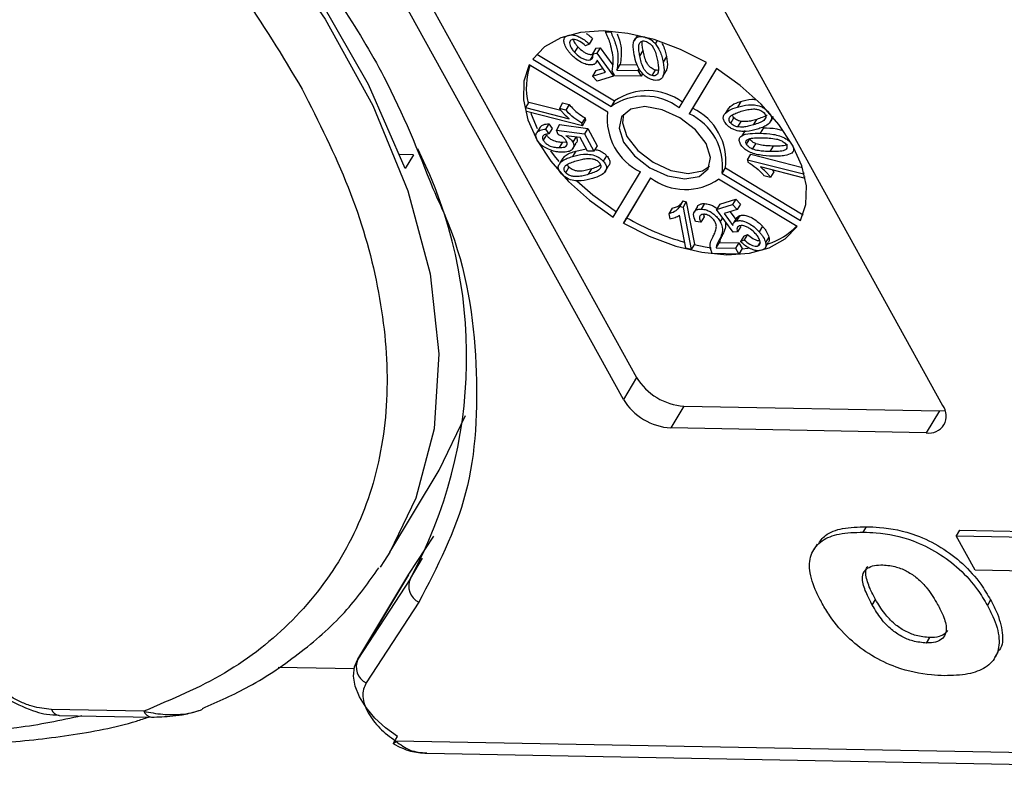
# Model space of a CAD drawing. Header units: millimetres. Extents: x 8853 to 11418, y 45 to 1005.
# Tile 236 of 256: x 10955 to 10976, y 680 to 695. Entities that reach past the tile are written whole.
import ezdxf

# ---------------------------------------------------------------- set-up
doc = ezdxf.new("R2010")
doc.units = ezdxf.units.MM

msp = doc.modelspace()

# ---------------------------------------------------------------- linework, layer by layer
at = {"color": 7, "linetype": 'Continuous', "lineweight": 25}
for p, q in [((10960.805, 700.902), (10968.073, 687.752)), ((10967.804, 687.305), (10960.536, 700.454)), ((10967.066, 700.333), (10974.334, 687.183)), ((10967.448, 694.836), (10967.438, 694.82)), ((10966.672, 694.747), (10966.674, 694.75)), ((10967.174, 694.681), (10967.106, 694.569)), ((10967.438, 694.82), (10967.545, 694.818)), ((10967.553, 694.831), (10967.545, 694.818)), ((10968.027, 694.642), (10968.023, 694.637)), ((10968.091, 694.749), (10968.033, 694.652)), ((10968.236, 694.717), (10968.235, 694.715)), ((10968.458, 694.574), (10968.499, 694.641)), ((10966.871, 694.516), (10966.803, 694.404)), ((10967.106, 694.569), (10967.029, 694.534)), ((10967.237, 694.483), (10967.169, 694.371)), ((10967.237, 694.483), (10967.326, 694.493)), ((10967.326, 694.493), (10967.258, 694.381)), ((10967.326, 694.493), (10967.588, 694.135)), ((10968.139, 694.324), (10968.206, 694.435)), ((10965.949, 694.261), (10967.553, 693.294)), ((10966.031, 694.364), (10967.621, 693.406)), ((10967.176, 694.335), (10967.125, 694.25)), ((10967.169, 694.371), (10967.258, 694.381)), ((10967.246, 694.19), (10967.272, 694.232)), ((10967.258, 694.381), (10967.599, 693.915)), ((10967.441, 693.997), (10967.265, 694.242)), ((10968.683, 694.314), (10968.616, 694.202)), ((10967.482, 693.176), (10965.878, 694.142)), ((10967.242, 694.028), (10967.175, 693.916)), ((10967.242, 694.028), (10967.387, 694.072)), ((10967.671, 694.038), (10967.739, 694.15)), ((10967.671, 694.038), (10968.1, 694.03)), ((10967.739, 694.15), (10968.087, 694.143)), ((10968.126, 694.073), (10968.1, 694.03)), ((10968.1, 694.03), (10968.165, 693.913)), ((10968.389, 693.925), (10968.457, 694.037)), ((10968.617, 693.918), (10968.684, 694.03)), ((10968.945, 693.268), (10969.503, 694.194)), ((10969.708, 694.071), (10969.15, 693.144)), ((10969.708, 694.071), (10969.218, 693.256)), ((10967.175, 693.916), (10967.441, 693.997)), ((10967.268, 693.814), (10967.175, 693.916)), ((10967.599, 693.915), (10967.268, 693.814)), ((10967.629, 693.923), (10967.576, 694.017)), ((10967.617, 693.944), (10967.599, 693.915)), ((10968.165, 693.913), (10967.629, 693.923)), ((10968.198, 693.967), (10968.165, 693.913)), ((10965.872, 693.384), (10965.804, 693.272)), ((10965.821, 693.188), (10965.804, 693.272)), ((10965.804, 693.272), (10966.695, 693.044)), ((10965.872, 693.384), (10966.524, 693.217)), ((10966.561, 693.367), (10966.494, 693.255)), ((10966.629, 693.221), (10966.494, 693.255)), ((10966.561, 693.367), (10966.697, 693.333)), ((10966.697, 693.333), (10966.629, 693.221)), ((10967.621, 693.406), (10967.553, 693.294)), ((10969.218, 693.256), (10969.15, 693.144)), ((10969.952, 693.262), (10969.884, 693.15)), ((10970.203, 693.394), (10970.135, 693.282)), ((10966.964, 692.896), (10965.821, 693.188)), ((10967.02, 693.062), (10966.953, 692.95)), ((10967.02, 693.062), (10967.031, 693.008)), ((10969.998, 692.952), (10970.066, 693.063)), ((10970.466, 692.918), (10970.533, 693.03)), ((10970.768, 693.188), (10970.767, 693.186)), ((10970.807, 692.974), (10970.875, 693.086)), ((10970.823, 693.002), (10970.867, 693.075)), ((10966.102, 692.872), (10966.035, 692.76)), ((10966.28, 692.94), (10966.212, 692.828)), ((10966.212, 692.828), (10966.277, 692.734)), ((10966.345, 692.846), (10966.277, 692.734)), ((10966.28, 692.94), (10966.345, 692.846)), ((10966.5, 692.924), (10966.433, 692.812)), ((10966.5, 692.924), (10967.075, 692.844)), ((10966.964, 692.896), (10966.953, 692.95)), ((10966.964, 692.896), (10967.031, 693.008)), ((10967.075, 692.844), (10967.008, 692.732)), ((10967.075, 692.844), (10967.27, 692.492)), ((10970.143, 692.876), (10970.211, 692.988)), ((10970.667, 692.859), (10970.6, 692.747)), ((10966.231, 692.715), (10966.164, 692.603)), ((10966.471, 692.719), (10966.433, 692.812)), ((10966.433, 692.812), (10967.008, 692.732)), ((10966.917, 692.657), (10966.627, 692.696)), ((10966.831, 692.668), (10966.769, 692.565)), ((10967.068, 692.383), (10966.917, 692.657)), ((10967.008, 692.732), (10967.202, 692.38)), ((10970.295, 692.806), (10970.228, 692.694)), ((10970.321, 692.52), (10970.388, 692.631)), ((10966.556, 692.563), (10966.489, 692.452)), ((10966.556, 692.563), (10966.642, 692.574)), ((10966.762, 692.419), (10966.829, 692.531)), ((10966.828, 692.383), (10967.044, 692.427)), ((10967.27, 692.492), (10967.202, 692.38)), ((10970.447, 692.42), (10970.514, 692.532)), ((10970.807, 692.372), (10970.874, 692.484)), ((10971.262, 692.508), (10971.258, 692.503)), ((10963.511, 692.307), (10963.234, 692.312)), ((10963.511, 692.307), (10963.343, 692.028)), ((10966.565, 692.239), (10966.498, 692.127)), ((10966.828, 692.383), (10966.761, 692.272)), ((10967.202, 692.38), (10967.068, 692.383)), ((10967.461, 692.287), (10967.393, 692.175)), ((10970.342, 692.206), (10970.409, 692.318)), ((10970.409, 692.318), (10971.464, 692.048)), ((10966.69, 692.053), (10966.623, 691.942)), ((10967.091, 691.907), (10967.159, 692.019)), ((10967.421, 691.952), (10967.489, 692.064)), ((10969.823, 691.926), (10969.891, 692.038)), ((10969.891, 692.038), (10971.481, 691.08)), ((10970.342, 692.206), (10971.485, 691.914)), ((10970.342, 692.206), (10970.352, 692.152)), ((10971.501, 691.83), (10970.611, 692.058)), ((10967.597, 691.031), (10968.155, 691.958)), ((10968.361, 691.834), (10967.803, 690.908)), ((10968.361, 691.834), (10967.87, 691.019)), ((10969.823, 691.926), (10971.427, 690.96)), ((10970.676, 691.881), (10970.812, 691.847)), ((10970.879, 691.959), (10970.812, 691.847)), ((10970.847, 691.997), (10970.879, 691.959)), ((10971.497, 691.935), (10971.485, 691.914)), ((10971.485, 691.914), (10971.501, 691.83)), ((10971.516, 691.855), (10971.501, 691.83)), ((10971.356, 690.841), (10969.752, 691.808)), ((10968.799, 691.214), (10968.732, 691.102)), ((10969.02, 691.362), (10968.952, 691.25)), ((10969.024, 691.232), (10968.952, 691.25)), ((10969.02, 691.362), (10969.091, 691.344)), ((10969.024, 691.232), (10969.091, 691.344)), ((10969.024, 691.232), (10969.191, 690.37)), ((10969.091, 691.344), (10969.258, 690.482)), ((10969.317, 691.248), (10969.25, 691.136)), ((10969.461, 691.308), (10969.394, 691.196)), ((10969.774, 691.299), (10969.706, 691.187)), ((10969.706, 691.187), (10970.038, 691.288)), ((10969.774, 691.299), (10970.105, 691.4)), ((10970.105, 691.4), (10970.038, 691.288)), ((10970.038, 691.288), (10970.13, 691.186)), ((10970.105, 691.4), (10970.198, 691.298)), ((10970.198, 691.298), (10970.13, 691.186)), ((10967.803, 690.908), (10967.87, 691.019)), ((10968.732, 691.102), (10968.752, 691)), ((10969.08, 690.398), (10968.949, 691.07)), ((10969.458, 691.041), (10969.39, 690.929)), ((10969.441, 691.083), (10969.458, 691.041)), ((10970.047, 690.721), (10969.706, 691.187)), ((10969.83, 691.018), (10969.783, 690.939)), ((10970.13, 691.186), (10969.864, 691.105)), ((10969.864, 691.105), (10970.041, 690.86)), ((10969.986, 691.142), (10970.101, 690.982)), ((10970.127, 691.024), (10970.059, 690.913)), ((10970.184, 691.065), (10970.117, 690.953)), ((10969.39, 690.929), (10969.277, 690.943)), ((10970.203, 690.843), (10970.136, 690.731)), ((10970.647, 690.846), (10970.58, 690.734)), ((10969.834, 690.68), (10969.766, 690.568)), ((10970.136, 690.731), (10970.047, 690.721)), ((10970.266, 690.645), (10970.199, 690.533)), ((10970.266, 690.645), (10970.344, 690.68)), ((10970.344, 690.68), (10970.276, 690.568)), ((10970.78, 690.625), (10970.713, 690.514)), ((10969.258, 690.482), (10969.191, 690.37)), ((10969.702, 690.401), (10969.769, 690.513)), ((10969.702, 690.401), (10970.097, 690.394)), ((10969.769, 690.513), (10970.165, 690.506)), ((10970.165, 690.506), (10970.097, 690.394)), ((10970.165, 690.506), (10970.23, 690.389)), ((10970.199, 690.533), (10970.276, 690.568)), ((10970.6, 690.519), (10970.554, 690.443)), ((10970.707, 690.408), (10970.774, 690.52)), ((10969.191, 690.37), (10969.08, 690.398)), ((10970.162, 690.277), (10969.626, 690.287)), ((10970.097, 690.394), (10970.162, 690.277)), ((10970.23, 690.389), (10970.162, 690.277)), ((10970.225, 690.382), (10970.358, 690.394)), ((10968.073, 687.752), (10967.804, 687.305)), ((10969.042, 687.168), (10968.773, 686.721)), ((10969.042, 687.168), (10974.267, 687.071)), ((10974.267, 687.071), (10973.997, 686.623)), ((10974.267, 687.071), (10974.381, 687.078)), ((10964.037, 685.859), (10964.575, 686.973)), ((10973.997, 686.623), (10968.773, 686.721)), ((10963.025, 684.18), (10964.037, 685.859)), ((10972.709, 684.591), (10972.776, 684.703)), ((10974.677, 684.63), (10974.61, 684.518)), ((10974.677, 684.63), (10977.264, 684.582)), ((10963.418, 683.732), (10963.923, 684.509)), ((10975, 683.813), (10974.61, 684.518)), ((10974.61, 684.518), (10977.197, 684.47)), ((10971.765, 684.346), (10971.697, 684.234)), ((10963.446, 683.647), (10963.694, 684.057)), ((10976.569, 683.784), (10975, 683.813)), ((10963.408, 683.717), (10962.363, 681.982)), ((10962.372, 681.998), (10963.418, 683.732)), ((10963.446, 683.647), (10962.372, 681.998)), ((10963.408, 683.717), (10963.418, 683.732)), ((10963.618, 683.157), (10962.544, 681.508)), ((10972.895, 683.1), (10972.963, 683.212)), ((10975.316, 683.206), (10975.249, 683.094)), ((10974.003, 682.325), (10974.07, 682.437)), ((10962.363, 681.982), (10962.372, 681.998)), ((10975.404, 682.027), (10975.471, 682.139)), ((10960.74, 681.834), (10962.295, 681.805)), ((10957.993, 680.931), (10956.103, 680.966)), ((10956.264, 680.846), (10958.154, 680.811)), ((10989.882, 679.82), (10963.15, 680.319)), ((10963.782, 680.072), (10990.204, 679.58))]:
    msp.add_line(p, q, dxfattribs=at)
at = {"color": 7, "linetype": 'Continuous', "lineweight": 25, "flags": 128}
for points in [[(10944.935, 707.562), (10947.174, 706.747), (10949.392, 705.744), (10951.558, 704.571), (10953.637, 703.244), (10955.598, 701.784), (10957.412, 700.213), (10959.05, 698.556), (10960.488, 696.836), (10961.703, 695.081), (10962.678, 693.317), (10963.397, 691.572), (10963.85, 689.87), (10964.029, 688.24), (10963.933, 686.705), (10963.561, 685.288), (10963.025, 684.18)], [(10963.343, 692.028), (10962.592, 693.74), (10961.598, 695.465), (10960.378, 697.177), (10958.947, 698.853), (10957.327, 700.466), (10955.542, 701.995), (10953.618, 703.415), (10951.581, 704.708), (10949.464, 705.854)], [(10969.503, 694.194), (10968.972, 694.462), (10968.43, 694.662), (10967.896, 694.789), (10967.389, 694.838), (10966.925, 694.807), (10966.522, 694.698), (10966.193, 694.513), (10965.949, 694.261)], [(10965.878, 694.142), (10965.768, 693.809), (10965.759, 693.432), (10965.851, 693.024), (10966.04, 692.6), (10966.321, 692.174), (10966.683, 691.761), (10967.113, 691.376), (10967.597, 691.031)], [(10971.427, 690.96), (10971.537, 691.293), (10971.546, 691.67), (10971.454, 692.078), (10971.265, 692.502), (10970.984, 692.928), (10970.623, 693.341), (10970.192, 693.726), (10969.708, 694.071)], [(10969.496, 692.535), (10969.276, 692.819), (10968.961, 693.062), (10968.598, 693.227), (10968.244, 693.29), (10967.953, 693.239), (10967.767, 693.084), (10967.717, 692.848), (10967.809, 692.567), (10968.029, 692.283), (10968.345, 692.04), (10968.707, 691.875), (10969.061, 691.812), (10969.353, 691.863), (10969.538, 692.018), (10969.588, 692.254), (10969.496, 692.535)], [(10965.909, 693.166), (10965.918, 693.136), (10966.039, 692.845)], [(10967.807, 693.137), (10967.784, 692.96), (10967.876, 692.679), (10968.097, 692.395), (10968.412, 692.152), (10968.774, 691.987), (10969.128, 691.924), (10969.42, 691.975), (10969.566, 692.077)], [(10966.312, 692.39), (10966.388, 692.286), (10966.484, 692.166)], [(10966.854, 691.772), (10967.181, 691.488), (10967.665, 691.143)], [(10967.803, 690.908), (10968.333, 690.64), (10968.875, 690.44), (10969.409, 690.313), (10969.917, 690.264), (10970.38, 690.295), (10970.784, 690.404), (10971.113, 690.589), (10971.356, 690.841)], [(10969.251, 690.47), (10969.476, 690.425), (10969.597, 690.407)], [(10963.025, 684.18), (10962.92, 684.012), (10962.83, 683.876)], [(10963.181, 680.412), (10962.935, 680.592), (10962.719, 680.792), (10962.539, 681.005), (10962.404, 681.224), (10962.317, 681.441), (10962.283, 681.647), (10962.301, 681.835), (10962.363, 681.982)], [(10963.15, 680.319), (10963.127, 680.288), (10963.11, 680.269), (10963.102, 680.262), (10963.102, 680.269), (10963.11, 680.288), (10963.127, 680.319), (10963.151, 680.361), (10963.181, 680.412)]]:
    msp.add_lwpolyline(points, dxfattribs=at)
at = {"color": 7, "linetype": 'Continuous', "lineweight": 25}
for centre, radius, start, end in [((10967.207, 693.685), 1.39, 161.1657, 193.5685), ((10968.231, 692.318), 1.188, 53.0921, 124.7728), ((10968.299, 692.43), 1.188, 53.0921, 124.7728), ((10968.711, 692.181), 1.189, 353.0949, 64.7646), ((10968.662, 693.033), 1.189, 173.0949, 244.7646), ((10968.644, 692.069), 1.189, 353.0949, 64.7646), ((10955.09, 688.183), 9.508, 331.5046, 26.4956), ((10969.074, 692.784), 1.188, 233.0921, 304.7728), ((10970.435, 695.441), 5.111, 239.8808, 254.3518), ((10970.349, 691.779), 1.359, 287.7737, 316.8958), ((10969.121, 688.395), 1.229, 211.5352, 266.3243), ((10968.851, 687.948), 1.229, 211.5352, 266.3243), ((10974.06, 686.967), 0.349, 259.7265, 38.1438), ((10963.786, 683.491), 0.374, 155.3138, 243.2733), ((10962.712, 681.842), 0.374, 155.3138, 243.2733), ((10956.285, 681.042), 0.197, 202.6309, 263.9164), ((10958.178, 681.011), 0.201, 203.3104, 263.2193)]:
    msp.add_arc(centre, radius, start, end, dxfattribs=at)
for points, knots in [([(10943.718, 706.758), (10944.57, 706.491), (10946.304, 705.947), (10948.937, 704.77), (10951.551, 703.328), (10954.049, 701.63), (10956.339, 699.744), (10958.332, 697.739), (10960.005, 695.693), (10960.827, 694.324), (10961.231, 693.651)], [0, 0, 0, 0, 0.119843, 0.244, 0.371208, 0.5, 0.628792, 0.756, 0.880157, 1, 1, 1, 1]), ([(10951.998, 704.601), (10953.054, 703.931), (10955.316, 702.496), (10958.356, 699.855), (10960.99, 696.929), (10962.91, 694.126), (10963.604, 692.379), (10963.905, 691.62)], [0, 0, 0, 0, 0.190079, 0.407052, 0.624026, 0.836613, 1, 1, 1, 1]), ([(10966.593, 694.589), (10966.588, 694.616), (10966.581, 694.666), (10966.612, 694.721), (10966.651, 694.738), (10966.672, 694.747)], [0, 0, 0, 0, 0.386709, 0.682035, 1, 1, 1, 1]), ([(10966.672, 694.747), (10966.702, 694.753), (10966.754, 694.763), (10966.85, 694.741), (10966.942, 694.699), (10967.03, 694.641), (10967.081, 694.593), (10967.106, 694.569)], [0, 0, 0, 0, 0.231033, 0.410099, 0.588276, 0.79967, 1, 1, 1, 1]), ([(10966.752, 694.659), (10966.737, 694.652), (10966.71, 694.639), (10966.699, 694.594), (10966.711, 694.532), (10966.751, 694.464), (10966.789, 694.421), (10966.803, 694.404)], [0, 0, 0, 0, 0.177382, 0.334007, 0.546686, 0.828047, 1, 1, 1, 1]), ([(10967.029, 694.534), (10966.993, 694.566), (10966.941, 694.611), (10966.859, 694.651), (10966.803, 694.666), (10966.769, 694.663), (10966.753, 694.66), (10966.752, 694.659)], [0, 0, 0, 0, 0.432044, 0.616827, 0.802741, 0.978102, 1, 1, 1, 1]), ([(10966.779, 694.663), (10966.779, 694.659), (10966.784, 694.628), (10966.82, 694.576), (10966.857, 694.533), (10966.871, 694.516)], [0, 0, 0, 0, 0.0978723, 0.6577998, 1, 1, 1, 1]), ([(10967.04, 694.787), (10967.059, 694.775), (10967.109, 694.744), (10967.149, 694.705), (10967.174, 694.681)], [0, 0, 0, 0, 0.38916, 1, 1, 1, 1]), ([(10967.537, 694.572), (10967.524, 694.613), (10967.504, 694.674), (10967.468, 694.757), (10967.448, 694.799), (10967.438, 694.82)], [0, 0, 0, 0, 0.4982448, 0.74893, 1, 1, 1, 1]), ([(10967.545, 694.818), (10967.579, 694.742), (10967.646, 694.59), (10967.709, 694.319), (10967.686, 694.146), (10967.671, 694.038)], [0, 0, 0, 0, 0.273562, 0.546402, 1, 1, 1, 1]), ([(10967.674, 694.779), (10967.685, 694.753), (10967.728, 694.652), (10967.774, 694.431), (10967.752, 694.258), (10967.739, 694.15)], [0, 0, 0, 0, 0.112316, 0.445718, 1, 1, 1, 1]), ([(10968.025, 694.353), (10968.013, 694.425), (10967.995, 694.53), (10968.022, 694.65), (10968.068, 694.708), (10968.138, 694.729), (10968.193, 694.725), (10968.226, 694.717), (10968.235, 694.715)], [0, 0, 0, 0, 0.39843, 0.578555, 0.76032, 0.861216, 0.962169, 1, 1, 1, 1]), ([(10968.139, 694.324), (10968.133, 694.359), (10968.12, 694.431), (10968.115, 694.524), (10968.13, 694.591), (10968.164, 694.622), (10968.2, 694.635), (10968.231, 694.633), (10968.249, 694.629), (10968.252, 694.629)], [0, 0, 0, 0, 0.26335, 0.527085, 0.70469, 0.820189, 0.900798, 0.982045, 1, 1, 1, 1]), ([(10968.235, 694.715), (10968.266, 694.705), (10968.328, 694.685), (10968.406, 694.63), (10968.443, 694.591), (10968.458, 694.574)], [0, 0, 0, 0, 0.371423, 0.728316, 1, 1, 1, 1]), ([(10966.725, 694.368), (10966.709, 694.387), (10966.677, 694.424), (10966.625, 694.498), (10966.606, 694.553), (10966.593, 694.589)], [0, 0, 0, 0, 0.256533, 0.513373, 1, 1, 1, 1]), ([(10966.871, 694.516), (10966.908, 694.479), (10966.962, 694.425), (10967.055, 694.375), (10967.121, 694.355), (10967.166, 694.355), (10967.186, 694.36), (10967.192, 694.362)], [0, 0, 0, 0, 0.404133, 0.590474, 0.778216, 0.938326, 1, 1, 1, 1]), ([(10967.576, 694.017), (10967.586, 694.082), (10967.602, 694.2), (10967.584, 694.388), (10967.553, 694.51), (10967.537, 694.572)], [0, 0, 0, 0, 0.376486, 0.686513, 1, 1, 1, 1]), ([(10968.206, 694.435), (10968.199, 694.472), (10968.187, 694.538), (10968.187, 694.6), (10968.187, 694.628)], [0, 0, 0, 0, 0.545778, 1, 1, 1, 1]), ([(10968.457, 694.037), (10968.442, 694.042), (10968.411, 694.052), (10968.362, 694.086), (10968.315, 694.134), (10968.265, 694.214), (10968.232, 694.316), (10968.215, 694.395), (10968.206, 694.435)], [0, 0, 0, 0, 0.0815005, 0.1634104, 0.2855499, 0.4244132, 0.7091809, 1, 1, 1, 1]), ([(10968.252, 694.629), (10968.267, 694.624), (10968.298, 694.613), (10968.347, 694.579), (10968.398, 694.527), (10968.445, 694.444), (10968.477, 694.343), (10968.493, 694.269), (10968.501, 694.231)], [0, 0, 0, 0, 0.082024, 0.164464, 0.290629, 0.457261, 0.726613, 1, 1, 1, 1]), ([(10968.458, 694.574), (10968.491, 694.525), (10968.55, 694.437), (10968.591, 694.313), (10968.607, 694.239), (10968.616, 694.202)], [0, 0, 0, 0, 0.384765, 0.690499, 1, 1, 1, 1]), ([(10968.587, 694.585), (10968.597, 694.57), (10968.632, 694.516), (10968.657, 694.425), (10968.674, 694.351), (10968.683, 694.314)], [0, 0, 0, 0, 0.162302, 0.578587, 1, 1, 1, 1]), ([(10967.188, 694.149), (10967.164, 694.145), (10967.114, 694.136), (10967.012, 694.162), (10966.904, 694.214), (10966.803, 694.288), (10966.75, 694.342), (10966.725, 694.368)], [0, 0, 0, 0, 0.1775293, 0.3545983, 0.5767467, 0.8025741, 1, 1, 1, 1]), ([(10966.803, 694.404), (10966.84, 694.367), (10966.894, 694.313), (10966.988, 694.263), (10967.054, 694.243), (10967.099, 694.243), (10967.119, 694.249), (10967.125, 694.25)], [0, 0, 0, 0, 0.404133, 0.590474, 0.778216, 0.938326, 1, 1, 1, 1]), ([(10967.125, 694.25), (10967.14, 694.258), (10967.17, 694.272), (10967.183, 694.318), (10967.174, 694.353), (10967.169, 694.371)], [0, 0, 0, 0, 0.349755, 0.656837, 1, 1, 1, 1]), ([(10967.265, 694.242), (10967.262, 694.229), (10967.255, 694.197), (10967.228, 694.164), (10967.198, 694.153), (10967.188, 694.149)], [0, 0, 0, 0, 0.312881, 0.786724, 1, 1, 1, 1]), ([(10968.405, 693.838), (10968.373, 693.849), (10968.311, 693.869), (10968.224, 693.932), (10968.138, 694.03), (10968.063, 694.177), (10968.038, 694.289), (10968.025, 694.353)], [0, 0, 0, 0, 0.130102, 0.251339, 0.3866, 0.653267, 1, 1, 1, 1]), ([(10968.389, 693.925), (10968.374, 693.93), (10968.344, 693.94), (10968.295, 693.974), (10968.248, 694.022), (10968.198, 694.102), (10968.165, 694.204), (10968.147, 694.283), (10968.139, 694.324)], [0, 0, 0, 0, 0.081501, 0.16341, 0.28555, 0.424413, 0.709181, 1, 1, 1, 1]), ([(10968.501, 694.231), (10968.507, 694.195), (10968.518, 694.129), (10968.526, 694.033), (10968.509, 693.982), (10968.5, 693.956)], [0, 0, 0, 0, 0.367087, 0.679146, 1, 1, 1, 1]), ([(10968.683, 694.314), (10968.697, 694.24), (10968.716, 694.138), (10968.69, 694.054), (10968.683, 694.03)], [0, 0, 0, 0, 0.717385, 1, 1, 1, 1]), ([(10968.616, 694.202), (10968.627, 694.129), (10968.645, 694.024), (10968.618, 693.904), (10968.572, 693.846), (10968.503, 693.825), (10968.448, 693.828), (10968.415, 693.836), (10968.405, 693.838)], [0, 0, 0, 0, 0.397793, 0.578801, 0.761678, 0.860551, 0.959511, 1, 1, 1, 1]), ([(10968.521, 694.036), (10968.513, 694.034), (10968.495, 694.029), (10968.471, 694.034), (10968.457, 694.037)], [0, 0, 0, 0, 0.417701, 1, 1, 1, 1]), ([(10968.5, 693.956), (10968.489, 693.944), (10968.473, 693.925), (10968.43, 693.918), (10968.403, 693.923), (10968.389, 693.925)], [0, 0, 0, 0, 0.474088, 0.731817, 1, 1, 1, 1]), ([(10961.231, 693.651), (10961.57, 692.98), (10962.26, 691.613), (10962.837, 689.587), (10963.042, 687.616), (10962.812, 685.777), (10962.157, 684.138), (10961.1, 682.764), (10959.726, 681.662), (10958.564, 681.172), (10957.993, 680.931)], [0, 0, 0, 0, 0.119843, 0.244, 0.371208, 0.5, 0.628792, 0.756, 0.880157, 1, 1, 1, 1]), ([(10970.203, 693.394), (10970.274, 693.416), (10970.366, 693.444), (10970.481, 693.44), (10970.507, 693.438)], [0, 0, 0, 0, 0.774831, 1, 1, 1, 1]), ([(10966.494, 693.255), (10966.508, 693.236), (10966.537, 693.199), (10966.602, 693.127), (10966.658, 693.077), (10966.695, 693.044)], [0, 0, 0, 0, 0.25618, 0.512169, 1, 1, 1, 1]), ([(10966.953, 692.95), (10966.896, 692.986), (10966.78, 693.059), (10966.68, 693.159), (10966.634, 693.214), (10966.629, 693.221)], [0, 0, 0, 0, 0.457997, 0.937879, 1, 1, 1, 1]), ([(10966.697, 693.333), (10966.725, 693.3), (10966.78, 693.237), (10966.888, 693.143), (10966.972, 693.091), (10967.02, 693.062)], [0, 0, 0, 0, 0.326474, 0.61543, 1, 1, 1, 1]), ([(10969.912, 692.927), (10969.893, 692.951), (10969.855, 692.998), (10969.842, 693.071), (10969.87, 693.148), (10969.965, 693.226), (10970.073, 693.262), (10970.135, 693.282)], [0, 0, 0, 0, 0.126146, 0.248685, 0.381789, 0.644448, 1, 1, 1, 1]), ([(10969.956, 693.259), (10969.978, 693.282), (10970.038, 693.346), (10970.138, 693.375), (10970.203, 693.394)], [0, 0, 0, 0, 0.358879, 1, 1, 1, 1]), ([(10970.135, 693.282), (10970.208, 693.302), (10970.313, 693.331), (10970.481, 693.33), (10970.595, 693.306), (10970.688, 693.258), (10970.737, 693.218), (10970.761, 693.193), (10970.767, 693.186)], [0, 0, 0, 0, 0.398487, 0.580423, 0.764447, 0.863754, 0.963105, 1, 1, 1, 1]), ([(10970.214, 693.195), (10970.25, 693.205), (10970.321, 693.226), (10970.424, 693.244), (10970.518, 693.243), (10970.587, 693.224), (10970.639, 693.199), (10970.667, 693.176), (10970.68, 693.163), (10970.682, 693.161)], [0, 0, 0, 0, 0.26321, 0.526906, 0.702895, 0.82215, 0.902396, 0.983377, 1, 1, 1, 1]), ([(10969.998, 692.952), (10969.989, 692.963), (10969.971, 692.987), (10969.961, 693.028), (10969.971, 693.072), (10970.018, 693.12), (10970.105, 693.159), (10970.178, 693.183), (10970.214, 693.195)], [0, 0, 0, 0, 0.0814958, 0.163467, 0.2846171, 0.4470253, 0.7211404, 1, 1, 1, 1]), ([(10970.066, 693.063), (10970.056, 693.075), (10970.04, 693.095), (10970.037, 693.114), (10970.035, 693.121)], [0, 0, 0, 0, 0.605977, 1, 1, 1, 1]), ([(10970.211, 692.988), (10970.186, 692.994), (10970.147, 693.003), (10970.096, 693.033), (10970.076, 693.053), (10970.066, 693.063)], [0, 0, 0, 0, 0.475748, 0.740065, 1, 1, 1, 1]), ([(10970.533, 693.03), (10970.497, 693.02), (10970.431, 693.001), (10970.327, 692.981), (10970.25, 692.986), (10970.211, 692.988)], [0, 0, 0, 0, 0.367071, 0.679078, 1, 1, 1, 1]), ([(10970.682, 693.161), (10970.692, 693.149), (10970.71, 693.125), (10970.719, 693.084), (10970.709, 693.043), (10970.665, 692.995), (10970.579, 692.955), (10970.504, 692.93), (10970.466, 692.918)], [0, 0, 0, 0, 0.082176, 0.164779, 0.286551, 0.426628, 0.71036, 1, 1, 1, 1]), ([(10970.745, 693.125), (10970.744, 693.124), (10970.722, 693.096), (10970.644, 693.068), (10970.57, 693.043), (10970.533, 693.03)], [0, 0, 0, 0, 0.024351, 0.50715, 1, 1, 1, 1]), ([(10970.767, 693.186), (10970.787, 693.161), (10970.825, 693.112), (10970.837, 693.047), (10970.827, 693.016), (10970.823, 693.002)], [0, 0, 0, 0, 0.386236, 0.744508, 1, 1, 1, 1]), ([(10966.043, 692.606), (10966.03, 692.635), (10966.006, 692.69), (10966.025, 692.758), (10966.083, 692.808), (10966.155, 692.825), (10966.204, 692.828), (10966.212, 692.828)], [0, 0, 0, 0, 0.222912, 0.429114, 0.647214, 0.937531, 1, 1, 1, 1]), ([(10966.104, 692.87), (10966.117, 692.885), (10966.151, 692.922), (10966.223, 692.936), (10966.271, 692.939), (10966.28, 692.94)], [0, 0, 0, 0, 0.351894, 0.885237, 1, 1, 1, 1]), ([(10970.545, 692.831), (10970.472, 692.811), (10970.366, 692.782), (10970.199, 692.783), (10970.084, 692.807), (10969.991, 692.855), (10969.942, 692.895), (10969.918, 692.92), (10969.912, 692.927)], [0, 0, 0, 0, 0.397993, 0.580197, 0.764282, 0.864607, 0.964958, 1, 1, 1, 1]), ([(10970.143, 692.876), (10970.118, 692.882), (10970.08, 692.891), (10970.029, 692.921), (10970.009, 692.942), (10969.998, 692.952)], [0, 0, 0, 0, 0.475748, 0.740065, 1, 1, 1, 1]), ([(10970.466, 692.918), (10970.43, 692.908), (10970.364, 692.89), (10970.26, 692.869), (10970.182, 692.874), (10970.143, 692.876)], [0, 0, 0, 0, 0.367071, 0.679078, 1, 1, 1, 1]), ([(10970.823, 693.002), (10970.798, 692.971), (10970.755, 692.914), (10970.65, 692.865), (10970.58, 692.842), (10970.545, 692.831)], [0, 0, 0, 0, 0.388897, 0.692539, 1, 1, 1, 1]), ([(10970.667, 692.859), (10970.756, 692.857), (10970.874, 692.854), (10971.003, 692.821), (10971.035, 692.812)], [0, 0, 0, 0, 0.748611, 1, 1, 1, 1]), ([(10966.277, 692.734), (10966.244, 692.729), (10966.196, 692.722), (10966.156, 692.692), (10966.145, 692.662), (10966.15, 692.631), (10966.16, 692.611), (10966.164, 692.603)], [0, 0, 0, 0, 0.406374, 0.592589, 0.744614, 0.896945, 1, 1, 1, 1]), ([(10966.231, 692.715), (10966.244, 692.697), (10966.265, 692.665), (10966.318, 692.624), (10966.388, 692.59), (10966.472, 692.568), (10966.529, 692.565), (10966.556, 692.563)], [0, 0, 0, 0, 0.188744, 0.324822, 0.492508, 0.758011, 1, 1, 1, 1]), ([(10966.634, 692.593), (10966.622, 692.611), (10966.602, 692.643), (10966.542, 692.688), (10966.498, 692.707), (10966.471, 692.719)], [0, 0, 0, 0, 0.343105, 0.601089, 1, 1, 1, 1]), ([(10966.627, 692.696), (10966.645, 692.685), (10966.688, 692.657), (10966.739, 692.612), (10966.76, 692.578), (10966.769, 692.565)], [0, 0, 0, 0, 0.3125754, 0.7399071, 1, 1, 1, 1]), ([(10966.836, 692.677), (10966.845, 692.658), (10966.863, 692.617), (10966.858, 692.566), (10966.836, 692.543), (10966.826, 692.534)], [0, 0, 0, 0, 0.335434, 0.712863, 1, 1, 1, 1]), ([(10970.2, 692.523), (10970.189, 692.548), (10970.167, 692.599), (10970.181, 692.659), (10970.249, 692.716), (10970.393, 692.747), (10970.53, 692.747), (10970.6, 692.747)], [0, 0, 0, 0, 0.132467, 0.259515, 0.367846, 0.679603, 1, 1, 1, 1]), ([(10970.321, 692.52), (10970.316, 692.532), (10970.305, 692.556), (10970.311, 692.59), (10970.338, 692.62), (10970.406, 692.646), (10970.515, 692.654), (10970.606, 692.654), (10970.651, 692.654)], [0, 0, 0, 0, 0.085224, 0.171206, 0.283222, 0.43306, 0.713823, 1, 1, 1, 1]), ([(10970.514, 692.532), (10970.49, 692.544), (10970.453, 692.562), (10970.412, 692.597), (10970.396, 692.619), (10970.389, 692.63), (10970.388, 692.631)], [0, 0, 0, 0, 0.472419, 0.721549, 0.970751, 1, 1, 1, 1]), ([(10970.6, 692.747), (10970.689, 692.744), (10970.817, 692.738), (10970.998, 692.697), (10971.113, 692.649), (10971.196, 692.587), (10971.237, 692.54), (10971.253, 692.512), (10971.258, 692.503)], [0, 0, 0, 0, 0.397293, 0.573404, 0.751661, 0.853128, 0.954558, 1, 1, 1, 1]), ([(10970.651, 692.654), (10970.695, 692.652), (10970.788, 692.649), (10970.906, 692.637), (10971.007, 692.609), (10971.067, 692.577), (10971.114, 692.541), (10971.129, 692.517), (10971.138, 692.505)], [0, 0, 0, 0, 0.2717375, 0.5716425, 0.702765, 0.8346115, 0.9137322, 1, 1, 1, 1]), ([(10966.273, 692.418), (10966.235, 692.436), (10966.17, 692.468), (10966.089, 692.536), (10966.059, 692.582), (10966.043, 692.606)], [0, 0, 0, 0, 0.390927, 0.684716, 1, 1, 1, 1]), ([(10966.164, 692.603), (10966.176, 692.585), (10966.197, 692.553), (10966.251, 692.512), (10966.321, 692.478), (10966.404, 692.456), (10966.461, 692.453), (10966.489, 692.452)], [0, 0, 0, 0, 0.188744, 0.324822, 0.492508, 0.758011, 1, 1, 1, 1]), ([(10966.549, 692.358), (10966.526, 692.359), (10966.482, 692.361), (10966.39, 692.375), (10966.319, 692.401), (10966.273, 692.418)], [0, 0, 0, 0, 0.255327, 0.51102, 1, 1, 1, 1]), ([(10966.489, 692.452), (10966.529, 692.453), (10966.585, 692.455), (10966.638, 692.483), (10966.657, 692.514), (10966.653, 692.553), (10966.64, 692.579), (10966.634, 692.593)], [0, 0, 0, 0, 0.383963, 0.547613, 0.713022, 0.855096, 1, 1, 1, 1]), ([(10966.769, 692.565), (10966.777, 692.546), (10966.796, 692.505), (10966.787, 692.446), (10966.746, 692.398), (10966.667, 692.362), (10966.592, 692.359), (10966.549, 692.358)], [0, 0, 0, 0, 0.142548, 0.302942, 0.503054, 0.708879, 1, 1, 1, 1]), ([(10967.223, 692.415), (10967.253, 692.409), (10967.306, 692.399), (10967.385, 692.356), (10967.433, 692.317), (10967.455, 692.293), (10967.461, 692.287)], [0, 0, 0, 0, 0.347002, 0.629311, 0.911046, 1, 1, 1, 1]), ([(10970.859, 692.278), (10970.77, 692.282), (10970.641, 692.287), (10970.466, 692.328), (10970.359, 692.371), (10970.278, 692.425), (10970.228, 692.476), (10970.208, 692.509), (10970.2, 692.523)], [0, 0, 0, 0, 0.396817, 0.575976, 0.724424, 0.827652, 0.931402, 1, 1, 1, 1]), ([(10970.447, 692.42), (10970.423, 692.432), (10970.385, 692.45), (10970.344, 692.486), (10970.328, 692.507), (10970.322, 692.518), (10970.321, 692.52)], [0, 0, 0, 0, 0.472419, 0.721549, 0.970751, 1, 1, 1, 1]), ([(10970.807, 692.372), (10970.763, 692.374), (10970.684, 692.376), (10970.565, 692.387), (10970.486, 692.409), (10970.447, 692.42)], [0, 0, 0, 0, 0.381449, 0.686875, 1, 1, 1, 1]), ([(10970.874, 692.484), (10970.83, 692.486), (10970.751, 692.488), (10970.632, 692.499), (10970.554, 692.521), (10970.514, 692.532)], [0, 0, 0, 0, 0.381449, 0.686875, 1, 1, 1, 1]), ([(10971.138, 692.505), (10971.143, 692.493), (10971.153, 692.47), (10971.146, 692.435), (10971.12, 692.406), (10971.053, 692.38), (10970.945, 692.372), (10970.853, 692.372), (10970.807, 692.372)], [0, 0, 0, 0, 0.08344, 0.167457, 0.29018, 0.424177, 0.709194, 1, 1, 1, 1]), ([(10971.161, 692.51), (10971.153, 692.507), (10971.113, 692.488), (10971.011, 692.485), (10970.92, 692.484), (10970.874, 692.484)], [0, 0, 0, 0, 0.101922, 0.546447, 1, 1, 1, 1]), ([(10971.258, 692.503), (10971.27, 692.476), (10971.291, 692.429), (10971.28, 692.374), (10971.258, 692.352), (10971.248, 692.341)], [0, 0, 0, 0, 0.412337, 0.731236, 1, 1, 1, 1]), ([(10966.482, 692.1), (10966.507, 692.131), (10966.55, 692.188), (10966.655, 692.236), (10966.725, 692.26), (10966.761, 692.272)], [0, 0, 0, 0, 0.38441, 0.69027, 1, 1, 1, 1]), ([(10966.572, 692.235), (10966.59, 692.258), (10966.627, 692.305), (10966.723, 692.348), (10966.793, 692.372), (10966.828, 692.383)], [0, 0, 0, 0, 0.314196, 0.654943, 1, 1, 1, 1]), ([(10966.761, 692.272), (10966.833, 692.291), (10966.939, 692.321), (10967.108, 692.319), (10967.224, 692.294), (10967.317, 692.245), (10967.365, 692.205), (10967.388, 692.181), (10967.393, 692.175)], [0, 0, 0, 0, 0.397933, 0.582332, 0.768605, 0.868643, 0.968479, 1, 1, 1, 1]), ([(10966.84, 692.184), (10966.876, 692.194), (10966.942, 692.213), (10967.046, 692.233), (10967.123, 692.228), (10967.162, 692.226)], [0, 0, 0, 0, 0.367071, 0.679078, 1, 1, 1, 1]), ([(10967.162, 692.226), (10967.183, 692.221), (10967.217, 692.214), (10967.266, 692.188), (10967.293, 692.166), (10967.305, 692.153), (10967.307, 692.151)], [0, 0, 0, 0, 0.393428, 0.66797, 0.943111, 1, 1, 1, 1]), ([(10967.461, 692.287), (10967.48, 692.262), (10967.519, 692.214), (10967.53, 692.141), (10967.516, 692.092), (10967.492, 692.072), (10967.485, 692.067)], [0, 0, 0, 0, 0.291427, 0.567244, 0.876401, 1, 1, 1, 1]), ([(10971.248, 692.341), (10971.203, 692.322), (10971.127, 692.289), (10970.987, 692.278), (10970.902, 692.278), (10970.859, 692.278)], [0, 0, 0, 0, 0.411775, 0.704334, 1, 1, 1, 1]), ([(10966.539, 691.916), (10966.519, 691.941), (10966.48, 691.99), (10966.468, 692.055), (10966.478, 692.087), (10966.482, 692.1)], [0, 0, 0, 0, 0.386236, 0.744508, 1, 1, 1, 1]), ([(10966.623, 691.942), (10966.614, 691.953), (10966.596, 691.975), (10966.587, 692.015), (10966.595, 692.057), (10966.64, 692.107), (10966.727, 692.147), (10966.802, 692.172), (10966.84, 692.184)], [0, 0, 0, 0, 0.078202, 0.156814, 0.274428, 0.428483, 0.711398, 1, 1, 1, 1]), ([(10966.69, 692.053), (10966.681, 692.065), (10966.666, 692.084), (10966.662, 692.102), (10966.661, 692.109)], [0, 0, 0, 0, 0.601102, 1, 1, 1, 1]), ([(10967.159, 692.019), (10967.123, 692.009), (10967.051, 691.988), (10966.949, 691.97), (10966.855, 691.971), (10966.785, 691.991), (10966.734, 692.015), (10966.705, 692.038), (10966.693, 692.051), (10966.69, 692.053)], [0, 0, 0, 0, 0.263277, 0.527047, 0.704761, 0.823099, 0.903112, 0.983865, 1, 1, 1, 1]), ([(10967.307, 692.151), (10967.316, 692.139), (10967.335, 692.115), (10967.344, 692.075), (10967.335, 692.031), (10967.289, 691.983), (10967.202, 691.943), (10967.128, 691.919), (10967.091, 691.907)], [0, 0, 0, 0, 0.081148, 0.1627749, 0.2818869, 0.4404313, 0.7176597, 1, 1, 1, 1]), ([(10967.338, 692.093), (10967.315, 692.081), (10967.261, 692.05), (10967.196, 692.03), (10967.159, 692.019)], [0, 0, 0, 0, 0.415128, 1, 1, 1, 1]), ([(10967.393, 692.175), (10967.413, 692.151), (10967.451, 692.102), (10967.463, 692.029), (10967.433, 691.951), (10967.336, 691.874), (10967.23, 691.839), (10967.17, 691.82)], [0, 0, 0, 0, 0.129663, 0.25238, 0.389931, 0.65822, 1, 1, 1, 1]), ([(10970.352, 692.152), (10970.41, 692.116), (10970.526, 692.043), (10970.625, 691.943), (10970.671, 691.888), (10970.676, 691.881)], [0, 0, 0, 0, 0.458957, 0.935465, 1, 1, 1, 1]), ([(10970.812, 691.847), (10970.797, 691.866), (10970.769, 691.903), (10970.704, 691.975), (10970.648, 692.025), (10970.611, 692.058)], [0, 0, 0, 0, 0.256175, 0.51219, 1, 1, 1, 1]), ([(10967.17, 691.82), (10967.098, 691.8), (10966.992, 691.771), (10966.825, 691.771), (10966.71, 691.797), (10966.618, 691.844), (10966.568, 691.884), (10966.545, 691.909), (10966.539, 691.916)], [0, 0, 0, 0, 0.398455, 0.580367, 0.764167, 0.863829, 0.96352, 1, 1, 1, 1]), ([(10967.091, 691.907), (10967.055, 691.897), (10966.984, 691.876), (10966.881, 691.858), (10966.787, 691.86), (10966.718, 691.879), (10966.666, 691.903), (10966.638, 691.926), (10966.625, 691.939), (10966.623, 691.942)], [0, 0, 0, 0, 0.263277, 0.527047, 0.704761, 0.823099, 0.903112, 0.983865, 1, 1, 1, 1]), ([(10963.905, 691.62), (10964.011, 691.39), (10964.581, 690.146), (10964.87, 688.002), (10964.75, 685.328), (10963.993, 683.875), (10963.618, 683.157)], [0, 0, 0, 0, 0.070718, 0.38258, 0.694442, 1, 1, 1, 1]), ([(10968.952, 691.25), (10968.93, 691.218), (10968.886, 691.153), (10968.793, 691.116), (10968.738, 691.104), (10968.732, 691.102)], [0, 0, 0, 0, 0.45864, 0.935372, 1, 1, 1, 1]), ([(10968.799, 691.214), (10968.831, 691.223), (10968.891, 691.24), (10968.95, 691.271), (10968.969, 691.297), (10968.973, 691.303)], [0, 0, 0, 0, 0.465794, 0.874943, 1, 1, 1, 1]), ([(10969.319, 691.247), (10969.32, 691.25), (10969.325, 691.271), (10969.362, 691.295), (10969.415, 691.308), (10969.45, 691.308), (10969.461, 691.308)], [0, 0, 0, 0, 0.058699, 0.457129, 0.826432, 1, 1, 1, 1]), ([(10969.461, 691.308), (10969.496, 691.305), (10969.556, 691.3), (10969.646, 691.258), (10969.698, 691.226), (10969.718, 691.207), (10969.718, 691.207)], [0, 0, 0, 0, 0.408435, 0.703875, 0.998019, 1, 1, 1, 1]), ([(10968.752, 691), (10968.771, 691.003), (10968.81, 691.009), (10968.879, 691.03), (10968.922, 691.054), (10968.949, 691.07)], [0, 0, 0, 0, 0.256205, 0.512205, 1, 1, 1, 1]), ([(10969.277, 690.943), (10969.257, 690.994), (10969.228, 691.067), (10969.249, 691.146), (10969.293, 691.184), (10969.347, 691.196), (10969.383, 691.196), (10969.394, 691.196)], [0, 0, 0, 0, 0.392892, 0.572783, 0.753614, 0.921225, 1, 1, 1, 1]), ([(10969.45, 691.091), (10969.432, 691.09), (10969.399, 691.088), (10969.371, 691.065), (10969.358, 691.035), (10969.362, 690.989), (10969.38, 690.952), (10969.39, 690.929)], [0, 0, 0, 0, 0.2099276, 0.3702419, 0.5298621, 0.7162939, 1, 1, 1, 1]), ([(10969.394, 691.196), (10969.429, 691.193), (10969.489, 691.188), (10969.58, 691.146), (10969.657, 691.093), (10969.731, 691.023), (10969.764, 690.969), (10969.783, 690.939)], [0, 0, 0, 0, 0.231592, 0.399113, 0.5659, 0.765762, 1, 1, 1, 1]), ([(10969.676, 690.94), (10969.66, 690.964), (10969.634, 691.003), (10969.577, 691.049), (10969.526, 691.077), (10969.483, 691.089), (10969.459, 691.09), (10969.45, 691.091)], [0, 0, 0, 0, 0.326003, 0.538357, 0.716388, 0.895146, 1, 1, 1, 1]), ([(10970.13, 691.022), (10970.137, 691.034), (10970.15, 691.053), (10970.174, 691.061), (10970.184, 691.065)], [0, 0, 0, 0, 0.597853, 1, 1, 1, 1]), ([(10970.184, 691.065), (10970.209, 691.069), (10970.259, 691.078), (10970.36, 691.053), (10970.467, 691.002), (10970.568, 690.928), (10970.622, 690.873), (10970.647, 690.846)], [0, 0, 0, 0, 0.177674, 0.352669, 0.57168, 0.794642, 1, 1, 1, 1]), ([(10969.631, 690.623), (10969.645, 690.651), (10969.673, 690.706), (10969.704, 690.789), (10969.708, 690.87), (10969.685, 690.921), (10969.676, 690.94)], [0, 0, 0, 0, 0.298377, 0.597096, 0.853169, 1, 1, 1, 1]), ([(10969.783, 690.939), (10969.8, 690.901), (10969.841, 690.809), (10969.823, 690.684), (10969.785, 690.607), (10969.766, 690.568)], [0, 0, 0, 0, 0.266548, 0.631499, 1, 1, 1, 1]), ([(10969.892, 690.933), (10969.893, 690.887), (10969.894, 690.793), (10969.854, 690.718), (10969.834, 690.68)], [0, 0, 0, 0, 0.488603, 1, 1, 1, 1]), ([(10970.041, 690.86), (10970.043, 690.873), (10970.05, 690.905), (10970.077, 690.938), (10970.107, 690.949), (10970.117, 690.953)], [0, 0, 0, 0, 0.317284, 0.779061, 1, 1, 1, 1]), ([(10970.117, 690.953), (10970.142, 690.957), (10970.191, 690.966), (10970.292, 690.941), (10970.399, 690.89), (10970.501, 690.816), (10970.554, 690.761), (10970.58, 690.734)], [0, 0, 0, 0, 0.1776741, 0.352669, 0.5716803, 0.7946425, 1, 1, 1, 1]), ([(10970.181, 690.852), (10970.165, 690.844), (10970.135, 690.83), (10970.123, 690.786), (10970.129, 690.752), (10970.135, 690.733), (10970.136, 690.731)], [0, 0, 0, 0, 0.349762, 0.652672, 0.962091, 1, 1, 1, 1]), ([(10970.502, 690.698), (10970.472, 690.729), (10970.424, 690.777), (10970.339, 690.83), (10970.27, 690.856), (10970.215, 690.86), (10970.19, 690.854), (10970.181, 690.852)], [0, 0, 0, 0, 0.338842, 0.53301, 0.728333, 0.898026, 1, 1, 1, 1]), ([(10970.647, 690.846), (10970.663, 690.827), (10970.695, 690.79), (10970.748, 690.716), (10970.767, 690.661), (10970.78, 690.625)], [0, 0, 0, 0, 0.2565973, 0.5135383, 1, 1, 1, 1]), ([(10969.592, 690.367), (10969.586, 690.394), (10969.576, 690.446), (10969.584, 690.535), (10969.612, 690.589), (10969.631, 690.623)], [0, 0, 0, 0, 0.277365, 0.527842, 1, 1, 1, 1]), ([(10969.834, 690.68), (10969.827, 690.666), (10969.812, 690.639), (10969.783, 690.587), (10969.775, 690.542), (10969.769, 690.513)], [0, 0, 0, 0, 0.260268, 0.520541, 1, 1, 1, 1]), ([(10970.344, 690.68), (10970.379, 690.649), (10970.43, 690.604), (10970.51, 690.565), (10970.561, 690.548), (10970.587, 690.551), (10970.596, 690.552)], [0, 0, 0, 0, 0.467724, 0.674846, 0.882719, 1, 1, 1, 1]), ([(10970.554, 690.443), (10970.566, 690.448), (10970.591, 690.46), (10970.606, 690.499), (10970.599, 690.556), (10970.563, 690.627), (10970.522, 690.675), (10970.502, 690.698)], [0, 0, 0, 0, 0.150705, 0.302187, 0.50178, 0.762512, 1, 1, 1, 1]), ([(10970.58, 690.734), (10970.596, 690.715), (10970.628, 690.679), (10970.68, 690.604), (10970.7, 690.549), (10970.713, 690.514)], [0, 0, 0, 0, 0.2565973, 0.5135383, 1, 1, 1, 1]), ([(10970.78, 690.625), (10970.786, 690.597), (10970.794, 690.557), (10970.776, 690.53), (10970.771, 690.522)], [0, 0, 0, 0, 0.7299186, 1, 1, 1, 1]), ([(10969.766, 690.568), (10969.759, 690.555), (10969.745, 690.527), (10969.716, 690.476), (10969.707, 690.431), (10969.702, 690.401)], [0, 0, 0, 0, 0.260268, 0.520541, 1, 1, 1, 1]), ([(10970.633, 690.355), (10970.604, 690.349), (10970.551, 690.339), (10970.449, 690.363), (10970.351, 690.409), (10970.265, 690.47), (10970.219, 690.514), (10970.199, 690.533)], [0, 0, 0, 0, 0.231218, 0.408045, 0.624904, 0.840008, 1, 1, 1, 1]), ([(10970.276, 690.568), (10970.311, 690.537), (10970.362, 690.492), (10970.443, 690.452), (10970.501, 690.436), (10970.536, 690.438), (10970.552, 690.442), (10970.554, 690.443)], [0, 0, 0, 0, 0.42142, 0.608037, 0.795331, 0.975757, 1, 1, 1, 1]), ([(10970.713, 690.514), (10970.717, 690.486), (10970.725, 690.436), (10970.694, 690.381), (10970.654, 690.364), (10970.633, 690.355)], [0, 0, 0, 0, 0.3867088, 0.6820347, 1, 1, 1, 1]), ([(10969.626, 690.287), (10969.623, 690.293), (10969.615, 690.307), (10969.602, 690.334), (10969.596, 690.354), (10969.592, 690.367)], [0, 0, 0, 0, 0.250365, 0.500887, 1, 1, 1, 1]), ([(10971.869, 683.134), (10971.829, 683.21), (10971.708, 683.44), (10971.588, 683.803), (10971.629, 684.175), (10971.846, 684.433), (10972.219, 684.579), (10972.539, 684.587), (10972.709, 684.591)], [0, 0, 0, 0, 0.096763, 0.291773, 0.464613, 0.63772, 0.807851, 1, 1, 1, 1]), ([(10971.781, 684.336), (10971.827, 684.404), (10971.933, 684.564), (10972.29, 684.689), (10972.608, 684.698), (10972.776, 684.703)], [0, 0, 0, 0, 0.262587, 0.608884, 1, 1, 1, 1]), ([(10972.709, 684.591), (10972.797, 684.587), (10973.118, 684.575), (10973.642, 684.478), (10974.238, 684.183), (10974.701, 683.834), (10975.035, 683.454), (10975.185, 683.201), (10975.249, 683.094)], [0, 0, 0, 0, 0.095574, 0.349117, 0.516447, 0.683176, 0.865288, 1, 1, 1, 1]), ([(10972.776, 684.703), (10972.864, 684.699), (10973.185, 684.687), (10973.71, 684.59), (10974.306, 684.295), (10974.768, 683.946), (10975.102, 683.566), (10975.252, 683.313), (10975.316, 683.206)], [0, 0, 0, 0, 0.095574, 0.349117, 0.516447, 0.683176, 0.865288, 1, 1, 1, 1]), ([(10959.191, 680.984), (10959.516, 681.129), (10960.25, 681.456), (10961.24, 682.137), (10962.144, 682.94), (10962.594, 683.569), (10962.801, 683.86)], [0, 0, 0, 0, 0.21541, 0.486398, 0.762981, 1, 1, 1, 1]), ([(10972.895, 683.1), (10972.855, 683.176), (10972.766, 683.346), (10972.688, 683.57), (10972.697, 683.754), (10972.787, 683.861), (10972.932, 683.917), (10973.052, 683.92), (10973.111, 683.922)], [0, 0, 0, 0, 0.195594, 0.436127, 0.579848, 0.724086, 0.864207, 1, 1, 1, 1]), ([(10972.963, 683.212), (10972.922, 683.288), (10972.832, 683.459), (10972.762, 683.678), (10972.754, 683.836), (10972.795, 683.88), (10972.804, 683.89)], [0, 0, 0, 0, 0.314131, 0.700434, 0.931255, 1, 1, 1, 1]), ([(10973.111, 683.922), (10973.204, 683.914), (10973.365, 683.9), (10973.615, 683.794), (10973.839, 683.642), (10974.057, 683.406), (10974.166, 683.222), (10974.231, 683.113)], [0, 0, 0, 0, 0.204761, 0.357913, 0.511037, 0.711107, 1, 1, 1, 1]), ([(10974.07, 682.437), (10973.978, 682.445), (10973.814, 682.459), (10973.559, 682.565), (10973.329, 682.721), (10973.121, 682.946), (10973.019, 683.117), (10972.963, 683.212)], [0, 0, 0, 0, 0.209846, 0.372333, 0.535081, 0.742489, 1, 1, 1, 1]), ([(10975.316, 683.206), (10975.356, 683.129), (10975.477, 682.899), (10975.57, 682.545), (10975.564, 682.255), (10975.473, 682.16), (10975.46, 682.147)], [0, 0, 0, 0, 0.195837, 0.591117, 0.941322, 1, 1, 1, 1]), ([(10974.37, 681.657), (10974.281, 681.661), (10973.972, 681.673), (10973.46, 681.778), (10972.872, 682.055), (10972.386, 682.422), (10972.064, 682.802), (10971.919, 683.049), (10971.869, 683.134)], [0, 0, 0, 0, 0.097263, 0.341984, 0.513045, 0.684302, 0.89238, 1, 1, 1, 1]), ([(10974.003, 682.325), (10973.911, 682.333), (10973.747, 682.347), (10973.492, 682.453), (10973.262, 682.609), (10973.054, 682.834), (10972.952, 683.005), (10972.895, 683.1)], [0, 0, 0, 0, 0.209846, 0.372333, 0.535081, 0.742489, 1, 1, 1, 1]), ([(10974.231, 683.113), (10974.271, 683.037), (10974.359, 682.867), (10974.425, 682.642), (10974.386, 682.467), (10974.277, 682.366), (10974.136, 682.327), (10974.037, 682.326), (10974.003, 682.325)], [0, 0, 0, 0, 0.203596, 0.451902, 0.607587, 0.763348, 0.919516, 1, 1, 1, 1]), ([(10975.249, 683.094), (10975.289, 683.018), (10975.409, 682.788), (10975.514, 682.426), (10975.46, 682.06), (10975.231, 681.809), (10974.853, 681.67), (10974.536, 681.661), (10974.37, 681.657)], [0, 0, 0, 0, 0.096905, 0.2925, 0.46579, 0.639193, 0.810645, 1, 1, 1, 1]), ([(10974.436, 682.582), (10974.407, 682.547), (10974.346, 682.475), (10974.203, 682.439), (10974.104, 682.438), (10974.07, 682.437)], [0, 0, 0, 0, 0.3859538, 0.7911663, 1, 1, 1, 1]), ([(10962.544, 681.508), (10962.523, 681.466), (10962.479, 681.384), (10962.471, 681.232), (10962.5, 681.068), (10962.557, 680.952), (10962.585, 680.895)], [0, 0, 0, 0, 0.249887, 0.499995, 0.749887, 1, 1, 1, 1]), ([(10955.233, 681.167), (10955.416, 681.074), (10955.67, 680.945), (10956.021, 680.861), (10956.177, 680.856), (10956.262, 680.853)], [0, 0, 0, 0, 0.538027, 0.74783, 1, 1, 1, 1]), ([(10956.103, 680.966), (10955.973, 680.98), (10955.773, 681.002), (10955.485, 681.111), (10955.342, 681.191), (10955.271, 681.23)], [0, 0, 0, 0, 0.478886, 0.739215, 1, 1, 1, 1]), ([(10957.993, 680.931), (10958.121, 680.906), (10958.378, 680.856), (10958.73, 680.86), (10959.007, 680.903), (10959.136, 680.95), (10959.195, 680.971)], [0, 0, 0, 0, 0.335147, 0.669259, 0.848524, 1, 1, 1, 1]), ([(10958.154, 680.811), (10958.291, 680.815), (10958.501, 680.821), (10958.858, 680.866), (10959.052, 680.924), (10959.155, 680.955)], [0, 0, 0, 0, 0.470382, 0.719422, 1, 1, 1, 1]), ([(10956.725, 680.837), (10956.292, 680.743), (10955.237, 680.515), (10954.025, 680.507), (10953.31, 680.502)], [0, 0, 0, 0, 0.4107, 1, 1, 1, 1]), ([(10953.629, 680.267), (10954.092, 680.266), (10955.071, 680.263), (10956.473, 680.429), (10957.503, 680.612), (10958.009, 680.784), (10958.093, 680.812)], [0, 0, 0, 0, 0.288695, 0.61123, 0.936164, 1, 1, 1, 1]), ([(10963.102, 680.262), (10963.215, 680.205), (10963.43, 680.096), (10963.669, 680.08), (10963.781, 680.072)], [0, 0, 0, 0, 0.5298979, 1, 1, 1, 1]), ([(10963.15, 680.319), (10963.243, 680.248), (10963.43, 680.105), (10963.664, 680.087), (10963.783, 680.078)], [0, 0, 0, 0, 0.4936056, 1, 1, 1, 1])]:
    msp.add_open_spline(points, degree=3, knots=knots, dxfattribs=at)
msp.add_open_spline([(10962.585, 680.895), (10962.655, 680.789), (10962.794, 680.578), (10963.032, 680.405), (10963.15, 680.319)], degree=3, dxfattribs=at)

doc.saveas('drawing.dxf')
